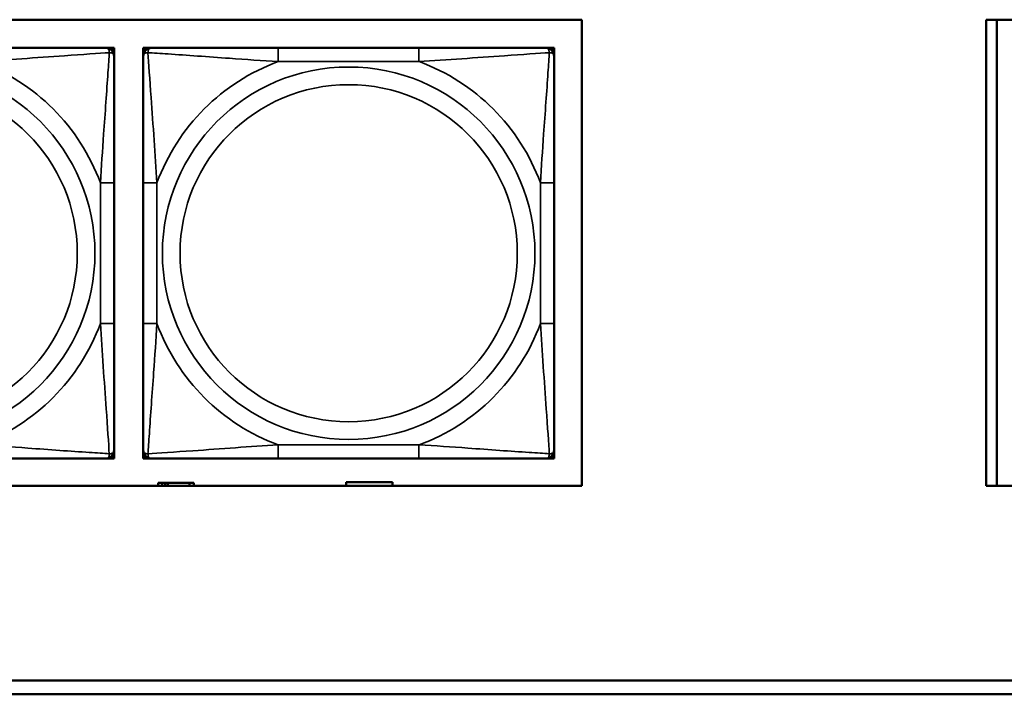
# Model space of a CAD drawing. Header units: inches. Extents: x 0.2 to 58.8, y 1.7 to 68.8.
# Tile 61 of 256: x 26.5 to 28, y 47.5 to 48.4. Entities that reach past the tile are written whole.
import ezdxf

# ---------------------------------------------------------------- set-up
doc = ezdxf.new("R2010")
doc.units = ezdxf.units.IN
doc.header["$MEASUREMENT"] = 0
doc.layers.add('Visible (ANSI)', color=7, linetype='Continuous', lineweight=50)
doc.layers.add('Visible Narrow (ANSI)', color=7, linetype='Continuous', lineweight=35)

msp = doc.modelspace()

# ---------------------------------------------------------------- linework, layer by layer
at = {"layer": 'Visible (ANSI)'}
for p, q in [((22.2594, 48.4366), (27.3578, 48.4366)), ((27.3578, 48.4366), (27.3578, 47.766)), ((27.9393, 47.766), (27.9393, 48.4366)), ((27.9393, 48.4366), (30.5075, 48.4366)), ((27.9543, 48.4366), (27.9543, 47.766)), ((26.6735, 48.396), (26.6794, 48.396)), ((26.6794, 48.396), (26.6853, 48.396)), ((26.6853, 48.396), (26.6853, 48.3901)), ((26.6853, 48.3901), (26.6853, 48.3842)), ((26.7273, 48.396), (26.7332, 48.396)), ((26.7273, 48.3901), (26.7273, 48.396)), ((26.7273, 48.3842), (26.7273, 48.3901)), ((26.7332, 48.396), (26.7391, 48.396)), ((27.1237, 48.396), (26.9214, 48.396)), ((27.306, 48.396), (27.3119, 48.396)), ((27.3119, 48.396), (27.3178, 48.396)), ((27.3178, 48.396), (27.3178, 48.3901)), ((27.3178, 48.3901), (27.3178, 48.3842)), ((26.6853, 47.9995), (26.6853, 48.2018)), ((26.7273, 48.2018), (26.7273, 47.9995)), ((27.3178, 47.9995), (27.3178, 48.2018)), ((26.6853, 47.8172), (26.6853, 47.8113)), ((26.7273, 47.8113), (26.7273, 47.8172)), ((27.3178, 47.8172), (27.3178, 47.8113)), ((26.6794, 47.8054), (26.6735, 47.8054)), ((26.6853, 47.8054), (26.6794, 47.8054)), ((26.6853, 47.8113), (26.6853, 47.8054)), ((26.7273, 47.8054), (26.7273, 47.8113)), ((26.7332, 47.8054), (26.7273, 47.8054)), ((26.7391, 47.8054), (26.7332, 47.8054)), ((26.9214, 47.8054), (27.1237, 47.8054)), ((27.3119, 47.8054), (27.306, 47.8054)), ((27.3178, 47.8054), (27.3119, 47.8054)), ((27.3178, 47.8113), (27.3178, 47.8054)), ((27.3578, 47.766), (22.2594, 47.766)), ((26.7547, 47.7703), (26.7488, 47.7703)), ((26.7488, 47.7703), (26.7488, 47.766)), ((26.7547, 47.7703), (26.7586, 47.7703)), ((26.7547, 47.766), (26.7547, 47.7703)), ((26.7586, 47.766), (26.7586, 47.7703)), ((26.7586, 47.7703), (26.7627, 47.7703)), ((26.7627, 47.7703), (26.7627, 47.766)), ((26.7627, 47.7703), (26.794, 47.7703)), ((26.794, 47.7703), (26.794, 47.766)), ((26.7998, 47.7703), (26.794, 47.7703)), ((26.7998, 47.766), (26.7998, 47.7703)), ((27.0188, 47.766), (27.0188, 47.7713)), ((27.0188, 47.7713), (27.0858, 47.7713)), ((27.0858, 47.7713), (27.0858, 47.766)), ((30.5075, 47.766), (27.9393, 47.766)), ((22.2594, 47.4863), (29.6465, 47.4863)), ((29.6465, 47.4663), (22.2594, 47.4663))]:
    msp.add_line(p, q, dxfattribs=at)
for centre, radius, start, end in [((26.6735, 48.3842), 0.0118, 0, 90), ((26.6794, 48.3901), 0.00591, 0, 90), ((26.7332, 48.3901), 0.00591, 90, 180), ((26.7391, 48.3842), 0.0118, 90, 180), ((27.306, 48.3842), 0.0118, 0, 90), ((27.3119, 48.3901), 0.00591, 0, 90), ((26.6735, 47.8172), 0.0118, 270, 0), ((26.7391, 47.8172), 0.0118, 180, 270), ((27.306, 47.8172), 0.0118, 270, 0), ((26.6794, 47.8113), 0.00591, 270, 0), ((26.7332, 47.8113), 0.00591, 180, 270), ((27.3119, 47.8113), 0.00591, 270, 0)]:
    msp.add_arc(centre, radius, start, end, dxfattribs=at)
for points, knots in [([(26.6735, 48.396), (26.6678, 48.396), (26.6553, 48.396), (26.64, 48.396), (26.6166, 48.396), (26.5875, 48.396), (26.5584, 48.396), (26.5362, 48.396), (26.5136, 48.396), (26.4912, 48.396)], [-0.7968224, -0.7968224, -0.7968224, -0.7968224, -0.6514613, -0.6514613, -0.6514613, -0.427691, -0.427691, -0.427691, -0.2569517, -0.2569517, -0.2569517, -0.2569517]), ([(26.6853, 48.2018), (26.6853, 48.2255), (26.6853, 48.2495), (26.6853, 48.2729), (26.6853, 48.3035), (26.6853, 48.3344), (26.6853, 48.3577), (26.6853, 48.3697), (26.6853, 48.3793), (26.6853, 48.3842)], [0.2569537, 0.2569537, 0.2569537, 0.2569537, 0.4371919, 0.4371919, 0.4371919, 0.6739428, 0.6739428, 0.6739428, 0.7963818, 0.7963818, 0.7963818, 0.7963818]), ([(26.7273, 48.3842), (26.7273, 48.3784), (26.7273, 48.3659), (26.7273, 48.3507), (26.7273, 48.3273), (26.7273, 48.2982), (26.7273, 48.2691), (26.7273, 48.2469), (26.7273, 48.2243), (26.7273, 48.2018)], [-0.7968224, -0.7968224, -0.7968224, -0.7968224, -0.6514613, -0.6514613, -0.6514613, -0.427691, -0.427691, -0.427691, -0.2569517, -0.2569517, -0.2569517, -0.2569517]), ([(26.9214, 48.396), (26.8978, 48.396), (26.8738, 48.396), (26.8504, 48.396), (26.8197, 48.396), (26.7889, 48.396), (26.7656, 48.396), (26.7536, 48.396), (26.744, 48.396), (26.7391, 48.396)], [0.2569537, 0.2569537, 0.2569537, 0.2569537, 0.4371919, 0.4371919, 0.4371919, 0.6739428, 0.6739428, 0.6739428, 0.7963818, 0.7963818, 0.7963818, 0.7963818]), ([(27.306, 48.396), (27.3003, 48.396), (27.2878, 48.396), (27.2726, 48.396), (27.2492, 48.396), (27.22, 48.396), (27.191, 48.396), (27.1688, 48.396), (27.1461, 48.396), (27.1237, 48.396)], [-0.7968224, -0.7968224, -0.7968224, -0.7968224, -0.6514613, -0.6514613, -0.6514613, -0.427691, -0.427691, -0.427691, -0.2569517, -0.2569517, -0.2569517, -0.2569517]), ([(27.3178, 48.2018), (27.3178, 48.2255), (27.3178, 48.2495), (27.3178, 48.2729), (27.3178, 48.3035), (27.3178, 48.3344), (27.3178, 48.3577), (27.3178, 48.3697), (27.3178, 48.3793), (27.3178, 48.3842)], [0.2569537, 0.2569537, 0.2569537, 0.2569537, 0.4371919, 0.4371919, 0.4371919, 0.6739428, 0.6739428, 0.6739428, 0.7963818, 0.7963818, 0.7963818, 0.7963818]), ([(26.6853, 47.8172), (26.6853, 47.823), (26.6853, 47.8355), (26.6853, 47.8507), (26.6853, 47.8741), (26.6853, 47.9032), (26.6853, 47.9323), (26.6853, 47.9545), (26.6853, 47.9771), (26.6853, 47.9995)], [-0.7968224, -0.7968224, -0.7968224, -0.7968224, -0.6514613, -0.6514613, -0.6514613, -0.427691, -0.427691, -0.427691, -0.2569517, -0.2569517, -0.2569517, -0.2569517]), ([(26.7273, 47.9995), (26.7273, 47.9759), (26.7273, 47.9519), (26.7273, 47.9285), (26.7273, 47.8978), (26.7273, 47.867), (26.7273, 47.8437), (26.7273, 47.8317), (26.7273, 47.8221), (26.7273, 47.8172)], [0.2569537, 0.2569537, 0.2569537, 0.2569537, 0.4371919, 0.4371919, 0.4371919, 0.6739428, 0.6739428, 0.6739428, 0.7963818, 0.7963818, 0.7963818, 0.7963818]), ([(27.3178, 47.8172), (27.3178, 47.823), (27.3178, 47.8355), (27.3178, 47.8507), (27.3178, 47.8741), (27.3178, 47.9032), (27.3178, 47.9323), (27.3178, 47.9545), (27.3178, 47.9771), (27.3178, 47.9995)], [-0.7968224, -0.7968224, -0.7968224, -0.7968224, -0.6514613, -0.6514613, -0.6514613, -0.427691, -0.427691, -0.427691, -0.2569517, -0.2569517, -0.2569517, -0.2569517]), ([(26.4912, 47.8054), (26.5148, 47.8054), (26.5388, 47.8054), (26.5622, 47.8054), (26.5929, 47.8054), (26.6237, 47.8054), (26.647, 47.8054), (26.659, 47.8054), (26.6686, 47.8054), (26.6735, 47.8054)], [0.2569537, 0.2569537, 0.2569537, 0.2569537, 0.4371919, 0.4371919, 0.4371919, 0.6739428, 0.6739428, 0.6739428, 0.7963818, 0.7963818, 0.7963818, 0.7963818]), ([(26.7391, 47.8054), (26.7448, 47.8054), (26.7573, 47.8054), (26.7725, 47.8054), (26.796, 47.8054), (26.8251, 47.8054), (26.8542, 47.8054), (26.8764, 47.8054), (26.899, 47.8054), (26.9214, 47.8054)], [-0.7968224, -0.7968224, -0.7968224, -0.7968224, -0.6514613, -0.6514613, -0.6514613, -0.427691, -0.427691, -0.427691, -0.2569517, -0.2569517, -0.2569517, -0.2569517]), ([(27.1237, 47.8054), (27.1474, 47.8054), (27.1714, 47.8054), (27.1947, 47.8054), (27.2254, 47.8054), (27.2563, 47.8054), (27.2795, 47.8054), (27.2916, 47.8054), (27.3012, 47.8054), (27.306, 47.8054)], [0.2569537, 0.2569537, 0.2569537, 0.2569537, 0.4371919, 0.4371919, 0.4371919, 0.6739428, 0.6739428, 0.6739428, 0.7963818, 0.7963818, 0.7963818, 0.7963818])]:
    msp.add_open_spline(points, degree=3, knots=knots, dxfattribs=at)
at = {"layer": 'Visible Narrow (ANSI)'}
for p, q in [((26.9214, 48.396), (26.9214, 48.3763)), ((27.1237, 48.396), (27.1237, 48.3763)), ((26.9214, 48.3763), (27.1237, 48.3763)), ((26.6656, 48.2018), (26.6656, 47.9995)), ((26.6853, 48.2018), (26.6656, 48.2018)), ((26.7273, 48.2018), (26.747, 48.2018)), ((26.747, 47.9995), (26.747, 48.2018)), ((27.2982, 48.2018), (27.2982, 47.9995)), ((27.3178, 48.2018), (27.2982, 48.2018)), ((26.6853, 47.9995), (26.6656, 47.9995)), ((26.7273, 47.9995), (26.747, 47.9995)), ((27.3178, 47.9995), (27.2982, 47.9995)), ((27.1237, 47.8251), (26.9214, 47.8251)), ((26.9214, 47.8054), (26.9214, 47.8251)), ((27.1237, 47.8054), (27.1237, 47.8251))]:
    msp.add_line(p, q, dxfattribs=at)
for centre, radius in [((26.39, 48.1007), 0.2678), ((27.0226, 48.1007), 0.2678), ((26.39, 48.1007), 0.2424), ((27.0226, 48.1007), 0.2424)]:
    msp.add_circle(centre, radius, dxfattribs=at)
for centre, start, end in [((26.39, 48.1007), 20.1547, 69.8453), ((27.0226, 48.1007), 110.1547, 159.8453), ((27.0226, 48.1007), 20.1547, 69.8453), ((26.39, 48.1007), 290.1547, 339.8453), ((27.0226, 48.1007), 200.1547, 249.8453), ((27.0226, 48.1007), 290.1547, 339.8453)]:
    msp.add_arc(centre, 0.2936, start, end, dxfattribs=at)
for points, knots in [([(26.4912, 48.3763), (26.5316, 48.3787), (26.574, 48.382), (26.6397, 48.3866), (26.6641, 48.3882), (26.6784, 48.3891)], [0.2569517, 0.2569517, 0.2569517, 0.2569517, 0.5559983, 0.5559983, 0.7482818, 0.7482818, 0.7482818, 0.7482818]), ([(26.6784, 48.3891), (26.678, 48.3815), (26.6773, 48.3715), (26.6748, 48.3344), (26.6725, 48.3027), (26.6687, 48.2484), (26.667, 48.2252), (26.6656, 48.2018)], [-0.7478145, -0.7478145, -0.7478145, -0.7478145, -0.6493253, -0.6493253, -0.427691, -0.427691, -0.2569537, -0.2569537, -0.2569537, -0.2569537]), ([(26.6735, 48.396), (26.674, 48.396), (26.6745, 48.3959), (26.6754, 48.3956), (26.6758, 48.3955), (26.6764, 48.3951), (26.6766, 48.3949), (26.6769, 48.3946), (26.677, 48.3945), (26.6773, 48.3941), (26.6775, 48.3937), (26.678, 48.3928), (26.6782, 48.3922), (26.6784, 48.3907), (26.6785, 48.39), (26.6784, 48.3891)], [-0.0532704, -0.0532704, -0.0532704, -0.0532704, -0.04377373, -0.04377373, -0.03521335, -0.03521335, -0.02986312, -0.02986312, -0.02651922, -0.02651922, -0.01983142, -0.01983142, -0.00913095, -0.00913095, 0.00023197, 0.00023197, 0.00023197, 0.00023197]), ([(26.6784, 48.3891), (26.6793, 48.3891), (26.68, 48.3891), (26.6815, 48.3889), (26.6821, 48.3886), (26.6831, 48.3882), (26.6834, 48.388), (26.6838, 48.3877), (26.6839, 48.3876), (26.6842, 48.3873), (26.6844, 48.387), (26.6848, 48.3865), (26.685, 48.3861), (26.6852, 48.3852), (26.6853, 48.3847), (26.6853, 48.3842)], [-0.00023197, -0.00023197, -0.00023197, -0.00023197, 0.00913095, 0.00913095, 0.01983142, 0.01983142, 0.02651922, 0.02651922, 0.02986312, 0.02986312, 0.03521335, 0.03521335, 0.04377373, 0.04377373, 0.0532704, 0.0532704, 0.0532704, 0.0532704]), ([(26.7273, 48.3842), (26.7273, 48.3847), (26.7274, 48.3852), (26.7276, 48.3861), (26.7278, 48.3865), (26.7282, 48.387), (26.7283, 48.3873), (26.7287, 48.3876), (26.7288, 48.3877), (26.7292, 48.388), (26.7295, 48.3882), (26.7304, 48.3886), (26.7311, 48.3889), (26.7326, 48.3891), (26.7333, 48.3891), (26.7341, 48.3891)], [-0.0532704, -0.0532704, -0.0532704, -0.0532704, -0.04377373, -0.04377373, -0.03521335, -0.03521335, -0.02986312, -0.02986312, -0.02651922, -0.02651922, -0.01983142, -0.01983142, -0.00913095, -0.00913095, 0.00023197, 0.00023197, 0.00023197, 0.00023197]), ([(26.7341, 48.3891), (26.7341, 48.39), (26.7342, 48.3907), (26.7344, 48.3922), (26.7346, 48.3928), (26.7351, 48.3937), (26.7352, 48.3941), (26.7356, 48.3945), (26.7357, 48.3946), (26.736, 48.3949), (26.7362, 48.3951), (26.7368, 48.3955), (26.7372, 48.3956), (26.7381, 48.3959), (26.7386, 48.396), (26.7391, 48.396)], [-0.00023197, -0.00023197, -0.00023197, -0.00023197, 0.00913095, 0.00913095, 0.01983142, 0.01983142, 0.02651922, 0.02651922, 0.02986312, 0.02986312, 0.03521335, 0.03521335, 0.04377373, 0.04377373, 0.0532704, 0.0532704, 0.0532704, 0.0532704]), ([(26.7341, 48.3891), (26.7418, 48.3886), (26.7518, 48.388), (26.7889, 48.3855), (26.8206, 48.3832), (26.8748, 48.3793), (26.8981, 48.3777), (26.9214, 48.3763)], [-0.7478145, -0.7478145, -0.7478145, -0.7478145, -0.6493253, -0.6493253, -0.427691, -0.427691, -0.2569537, -0.2569537, -0.2569537, -0.2569537]), ([(26.747, 48.2018), (26.7446, 48.2423), (26.7413, 48.2847), (26.7367, 48.3503), (26.7351, 48.3748), (26.7341, 48.3891)], [0.2569517, 0.2569517, 0.2569517, 0.2569517, 0.5559983, 0.5559983, 0.7482818, 0.7482818, 0.7482818, 0.7482818]), ([(27.1237, 48.3763), (27.1642, 48.3787), (27.2066, 48.382), (27.2722, 48.3866), (27.2966, 48.3882), (27.311, 48.3891)], [0.2569517, 0.2569517, 0.2569517, 0.2569517, 0.5559983, 0.5559983, 0.7482818, 0.7482818, 0.7482818, 0.7482818]), ([(27.311, 48.3891), (27.3105, 48.3815), (27.3099, 48.3715), (27.3074, 48.3344), (27.3051, 48.3027), (27.3012, 48.2484), (27.2996, 48.2252), (27.2982, 48.2018)], [-0.7478145, -0.7478145, -0.7478145, -0.7478145, -0.6493253, -0.6493253, -0.427691, -0.427691, -0.2569537, -0.2569537, -0.2569537, -0.2569537]), ([(27.306, 48.396), (27.3066, 48.396), (27.3071, 48.3959), (27.308, 48.3956), (27.3083, 48.3955), (27.3089, 48.3951), (27.3091, 48.3949), (27.3094, 48.3946), (27.3096, 48.3945), (27.3099, 48.3941), (27.3101, 48.3937), (27.3105, 48.3928), (27.3107, 48.3922), (27.311, 48.3907), (27.311, 48.39), (27.311, 48.3891)], [-0.0532704, -0.0532704, -0.0532704, -0.0532704, -0.04377373, -0.04377373, -0.03521335, -0.03521335, -0.02986312, -0.02986312, -0.02651922, -0.02651922, -0.01983142, -0.01983142, -0.00913095, -0.00913095, 0.00023197, 0.00023197, 0.00023197, 0.00023197]), ([(27.311, 48.3891), (27.3118, 48.3891), (27.3126, 48.3891), (27.314, 48.3889), (27.3147, 48.3886), (27.3156, 48.3882), (27.3159, 48.388), (27.3164, 48.3877), (27.3165, 48.3876), (27.3168, 48.3873), (27.317, 48.387), (27.3173, 48.3865), (27.3175, 48.3861), (27.3178, 48.3852), (27.3178, 48.3847), (27.3178, 48.3842)], [-0.00023197, -0.00023197, -0.00023197, -0.00023197, 0.00913095, 0.00913095, 0.01983142, 0.01983142, 0.02651922, 0.02651922, 0.02986312, 0.02986312, 0.03521335, 0.03521335, 0.04377373, 0.04377373, 0.0532704, 0.0532704, 0.0532704, 0.0532704]), ([(26.6656, 47.9995), (26.668, 47.9591), (26.6713, 47.9167), (26.6759, 47.851), (26.6775, 47.8266), (26.6784, 47.8123)], [0.2569517, 0.2569517, 0.2569517, 0.2569517, 0.5559983, 0.5559983, 0.7482818, 0.7482818, 0.7482818, 0.7482818]), ([(26.7341, 47.8123), (26.7346, 47.8199), (26.7353, 47.8299), (26.7378, 47.867), (26.74, 47.8987), (26.7439, 47.9529), (26.7456, 47.9762), (26.747, 47.9995)], [-0.7478145, -0.7478145, -0.7478145, -0.7478145, -0.6493253, -0.6493253, -0.427691, -0.427691, -0.2569537, -0.2569537, -0.2569537, -0.2569537]), ([(27.2982, 47.9995), (27.3006, 47.9591), (27.3039, 47.9167), (27.3085, 47.851), (27.3101, 47.8266), (27.311, 47.8123)], [0.2569517, 0.2569517, 0.2569517, 0.2569517, 0.5559983, 0.5559983, 0.7482818, 0.7482818, 0.7482818, 0.7482818]), ([(26.6784, 47.8123), (26.6708, 47.8128), (26.6608, 47.8134), (26.6237, 47.8159), (26.592, 47.8182), (26.5378, 47.8221), (26.5145, 47.8237), (26.4912, 47.8251)], [-0.7478145, -0.7478145, -0.7478145, -0.7478145, -0.6493253, -0.6493253, -0.427691, -0.427691, -0.2569537, -0.2569537, -0.2569537, -0.2569537]), ([(26.6853, 47.8172), (26.6853, 47.8167), (26.6852, 47.8162), (26.685, 47.8153), (26.6848, 47.8149), (26.6844, 47.8143), (26.6842, 47.8141), (26.6839, 47.8138), (26.6838, 47.8137), (26.6834, 47.8134), (26.6831, 47.8132), (26.6821, 47.8127), (26.6815, 47.8125), (26.68, 47.8123), (26.6793, 47.8123), (26.6784, 47.8123)], [-0.0532704, -0.0532704, -0.0532704, -0.0532704, -0.04377373, -0.04377373, -0.03521335, -0.03521335, -0.02986312, -0.02986312, -0.02651922, -0.02651922, -0.01983142, -0.01983142, -0.00913095, -0.00913095, 0.00023197, 0.00023197, 0.00023197, 0.00023197]), ([(26.7341, 47.8123), (26.7333, 47.8123), (26.7326, 47.8123), (26.7311, 47.8125), (26.7304, 47.8127), (26.7295, 47.8132), (26.7292, 47.8134), (26.7288, 47.8137), (26.7287, 47.8138), (26.7283, 47.8141), (26.7282, 47.8143), (26.7278, 47.8149), (26.7276, 47.8153), (26.7274, 47.8162), (26.7273, 47.8167), (26.7273, 47.8172)], [-0.00023197, -0.00023197, -0.00023197, -0.00023197, 0.00913095, 0.00913095, 0.01983142, 0.01983142, 0.02651922, 0.02651922, 0.02986312, 0.02986312, 0.03521335, 0.03521335, 0.04377373, 0.04377373, 0.0532704, 0.0532704, 0.0532704, 0.0532704]), ([(26.9214, 47.8251), (26.8809, 47.8227), (26.8386, 47.8194), (26.7729, 47.8148), (26.7485, 47.8132), (26.7341, 47.8123)], [0.2569517, 0.2569517, 0.2569517, 0.2569517, 0.5559983, 0.5559983, 0.7482818, 0.7482818, 0.7482818, 0.7482818]), ([(27.311, 47.8123), (27.3033, 47.8128), (27.2933, 47.8134), (27.2563, 47.8159), (27.2246, 47.8182), (27.1703, 47.8221), (27.1471, 47.8237), (27.1237, 47.8251)], [-0.7478145, -0.7478145, -0.7478145, -0.7478145, -0.6493253, -0.6493253, -0.427691, -0.427691, -0.2569537, -0.2569537, -0.2569537, -0.2569537]), ([(27.3178, 47.8172), (27.3178, 47.8167), (27.3178, 47.8162), (27.3175, 47.8153), (27.3173, 47.8149), (27.317, 47.8143), (27.3168, 47.8141), (27.3165, 47.8138), (27.3164, 47.8137), (27.3159, 47.8134), (27.3156, 47.8132), (27.3147, 47.8127), (27.314, 47.8125), (27.3126, 47.8123), (27.3118, 47.8123), (27.311, 47.8123)], [-0.0532704, -0.0532704, -0.0532704, -0.0532704, -0.04377373, -0.04377373, -0.03521335, -0.03521335, -0.02986312, -0.02986312, -0.02651922, -0.02651922, -0.01983142, -0.01983142, -0.00913095, -0.00913095, 0.00023197, 0.00023197, 0.00023197, 0.00023197]), ([(26.6784, 47.8123), (26.6785, 47.8114), (26.6784, 47.8107), (26.6782, 47.8092), (26.678, 47.8086), (26.6775, 47.8076), (26.6773, 47.8073), (26.677, 47.8069), (26.6769, 47.8068), (26.6766, 47.8065), (26.6764, 47.8063), (26.6758, 47.8059), (26.6754, 47.8057), (26.6745, 47.8055), (26.674, 47.8054), (26.6735, 47.8054)], [-0.00023197, -0.00023197, -0.00023197, -0.00023197, 0.00913095, 0.00913095, 0.01983142, 0.01983142, 0.02651922, 0.02651922, 0.02986312, 0.02986312, 0.03521335, 0.03521335, 0.04377373, 0.04377373, 0.0532704, 0.0532704, 0.0532704, 0.0532704]), ([(26.7391, 47.8054), (26.7386, 47.8054), (26.7381, 47.8055), (26.7372, 47.8057), (26.7368, 47.8059), (26.7362, 47.8063), (26.736, 47.8065), (26.7357, 47.8068), (26.7356, 47.8069), (26.7352, 47.8073), (26.7351, 47.8076), (26.7346, 47.8086), (26.7344, 47.8092), (26.7342, 47.8107), (26.7341, 47.8114), (26.7341, 47.8123)], [-0.0532704, -0.0532704, -0.0532704, -0.0532704, -0.04377373, -0.04377373, -0.03521335, -0.03521335, -0.02986312, -0.02986312, -0.02651922, -0.02651922, -0.01983142, -0.01983142, -0.00913095, -0.00913095, 0.00023197, 0.00023197, 0.00023197, 0.00023197]), ([(27.311, 47.8123), (27.311, 47.8114), (27.311, 47.8107), (27.3107, 47.8092), (27.3105, 47.8086), (27.3101, 47.8076), (27.3099, 47.8073), (27.3096, 47.8069), (27.3094, 47.8068), (27.3091, 47.8065), (27.3089, 47.8063), (27.3083, 47.8059), (27.308, 47.8057), (27.3071, 47.8055), (27.3066, 47.8054), (27.306, 47.8054)], [-0.00023197, -0.00023197, -0.00023197, -0.00023197, 0.00913095, 0.00913095, 0.01983142, 0.01983142, 0.02651922, 0.02651922, 0.02986312, 0.02986312, 0.03521335, 0.03521335, 0.04377373, 0.04377373, 0.0532704, 0.0532704, 0.0532704, 0.0532704])]:
    msp.add_open_spline(points, degree=3, knots=knots, dxfattribs=at)

doc.saveas('drawing.dxf')
